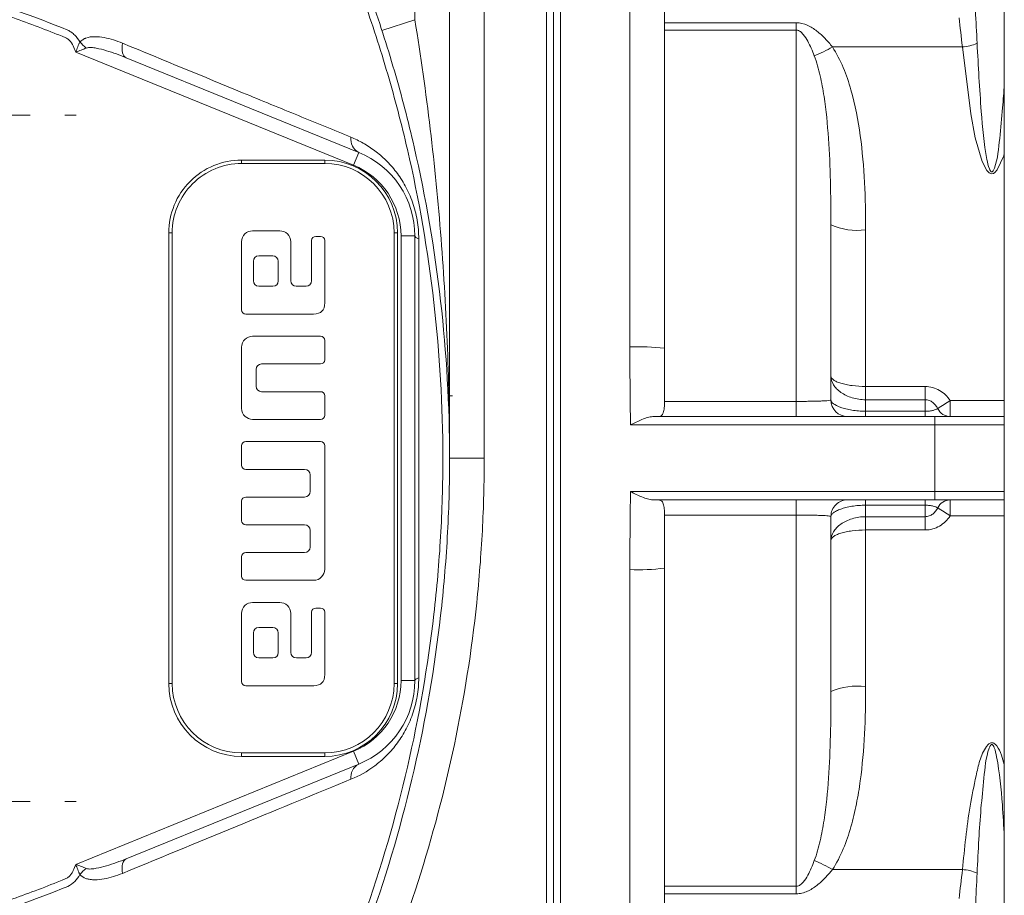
# Model space of a CAD drawing. Header units: millimetres. Extents: x 75 to 915, y -46 to 868.
# Tile 5 of 45: x 268 to 339, y 14 to 78. Entities that reach past the tile are written whole.
import ezdxf

# ---------------------------------------------------------------- set-up
doc = ezdxf.new("R2010")
doc.units = ezdxf.units.MM

# ---------------------------------------------------------------- blocks, each defined once
blk = doc.blocks.new('SW_CENTERMARKSYMBOL_7')
at = {"color": 0, "linetype": 'Continuous', "lineweight": 0}
for p, q in [((0, 5), (0, 5.825)), ((0, 0), (0, 2.5)), ((-5, 0), (-5.825, 0)), ((0, 0), (-2.5, 0)), ((0, 0), (0, -2.5)), ((0, 0), (2.5, 0)), ((5, 0), (5.825, 0)), ((0, -5), (0, -5.825))]:
    blk.add_line(p, q, dxfattribs=at)
blk = doc.blocks.new('SW_CENTERMARKSYMBOL_11')
at = {"color": 0, "linetype": 'Continuous', "lineweight": 0}
for p, q in [((0, 5), (0, 5.825)), ((0, 0), (0, 2.5)), ((-5, 0), (-5.825, 0)), ((0, 0), (-2.5, 0)), ((0, 0), (0, -2.5)), ((0, 0), (2.5, 0)), ((5, 0), (5.825, 0)), ((0, -5), (0, -5.825))]:
    blk.add_line(p, q, dxfattribs=at)

msp = doc.modelspace()

# ---------------------------------------------------------------- linework, layer by layer
at = {"color": 7, "linetype": 'Continuous', "lineweight": 15}
for p, q in [((296.421, 77.563), (296.419, 120.94)), ((298.919, 120.94), (298.921, 45.94)), ((338.923, -7.559), (338.92, 99.441)), ((301.42, 86.035), (301.421, 45.94)), ((305.923, 5.844), (305.92, 86.036)), ((306.423, 5.945), (306.42, 85.935)), ((306.92, 86.036), (306.923, 5.845)), ((311.921, 53.968), (311.92, 86.036)), ((314.42, 85.535), (314.421, 53.868)), ((296.421, 77.563), (294.043, 76.791)), ((314.421, 77.347), (323.921, 77.347)), ((323.921, 76.808), (314.421, 76.808)), ((323.921, 77.347), (323.921, 76.808)), ((323.921, 50.038), (323.921, 76.808)), ((335.898, 75.605), (326.525, 75.605)), ((291.995, 67.066), (271.96, 75.222)), ((275.607, 74.817), (292.372, 67.992)), ((292.372, 67.992), (291.995, 67.066)), ((283.921, 67.439), (289.921, 67.44)), ((283.921, 67.439), (283.921, 67.189)), ((289.921, 67.19), (283.921, 67.189)), ((289.921, 67.44), (289.921, 67.19)), ((326.421, 62.772), (326.421, 50.141)), ((278.672, 29.689), (278.671, 62.189)), ((278.671, 62.189), (278.921, 62.189)), ((278.921, 62.189), (278.922, 29.689)), ((286.671, 62.339), (284.721, 62.339)), ((289.621, 61.94), (289.271, 61.94)), ((294.921, 62.19), (295.171, 62.19)), ((294.922, 29.69), (294.921, 62.19)), ((295.171, 62.19), (295.172, 29.69)), ((295.422, 29.907), (295.421, 61.972)), ((296.421, 61.972), (295.421, 61.972)), ((296.421, 61.972), (296.422, 29.907)), ((328.921, 62.409), (328.921, 51.115)), ((283.921, 61.54), (283.921, 56.64)), ((287.471, 58.739), (287.471, 61.54)), ((288.971, 61.639), (288.971, 58.74)), ((289.921, 57.14), (289.921, 61.64)), ((286.171, 60.539), (285.171, 60.539)), ((284.771, 60.14), (284.771, 58.739)), ((286.571, 58.739), (286.571, 60.14)), ((285.171, 58.34), (286.171, 58.34)), ((288.571, 58.34), (287.871, 58.34)), ((284.221, 56.339), (289.121, 56.34)), ((289.621, 54.74), (284.721, 54.74)), ((289.921, 53.039), (289.921, 54.44)), ((283.921, 53.939), (283.921, 49.539)), ((314.421, 50.038), (314.421, 53.868)), ((285.371, 52.739), (289.621, 52.74)), ((284.971, 51.14), (284.971, 52.34)), ((289.621, 50.74), (285.371, 50.739)), ((289.921, 49.04), (289.921, 50.44)), ((298.921, 50.438), (299.126, 50.438)), ((328.921, 50.158), (328.921, 51.115)), ((328.921, 51.115), (333.221, 51.115)), ((333.221, 50.158), (333.221, 51.115)), ((314.421, 50.038), (323.921, 50.038)), ((323.921, 50.038), (323.921, 48.941)), ((328.921, 50.158), (328.921, 49.328)), ((333.221, 50.158), (328.921, 50.158)), ((333.221, 49.328), (333.221, 50.158)), ((335.022, 50.097), (335.022, 48.941)), ((328.921, 49.328), (328.921, 48.941)), ((328.921, 49.328), (333.221, 49.328)), ((333.221, 49.328), (333.221, 48.941)), ((284.721, 48.74), (289.622, 48.74)), ((333.921, 48.348), (311.963, 48.347)), ((313.574, 48.94), (333.921, 48.941)), ((333.921, 48.941), (333.921, 48.348)), ((333.922, 43.534), (333.921, 48.348)), ((289.622, 47.14), (284.219, 47.145)), ((283.921, 46.84), (283.923, 45.438)), ((289.922, 37.939), (289.921, 46.84)), ((298.921, 45.94), (301.421, 45.94)), ((284.221, 45.139), (288.472, 45.139)), ((288.871, 44.74), (288.871, 43.54)), ((311.963, 43.533), (333.922, 43.534)), ((333.922, 43.534), (333.922, 42.941)), ((283.922, 42.839), (283.923, 41.432)), ((288.472, 43.14), (284.219, 43.143)), ((333.922, 42.941), (313.574, 42.94)), ((323.922, 42.941), (323.922, 41.843)), ((328.922, 42.941), (328.922, 42.554)), ((333.222, 42.941), (333.222, 42.554)), ((335.022, 42.941), (335.022, 41.785)), ((328.922, 42.554), (328.922, 41.723)), ((333.222, 42.554), (328.922, 42.554)), ((333.222, 41.724), (333.222, 42.554)), ((314.422, 38.013), (314.422, 41.843)), ((323.922, 41.843), (314.422, 41.843)), ((323.922, 15.073), (323.922, 41.843)), ((326.422, 41.741), (326.422, 29.109)), ((328.922, 41.723), (333.222, 41.724)), ((328.922, 41.723), (328.922, 40.766)), ((333.222, 41.724), (333.222, 40.766)), ((284.221, 41.139), (288.472, 41.14)), ((288.872, 40.74), (288.872, 39.539)), ((328.922, 40.766), (328.922, 29.472)), ((333.222, 40.766), (328.922, 40.766)), ((288.472, 39.139), (284.222, 39.139)), ((283.923, 38.841), (283.922, 37.439)), ((311.923, 5.845), (311.922, 37.912)), ((314.422, 38.013), (314.423, 6.346)), ((284.222, 37.139), (289.122, 37.139)), ((286.672, 35.539), (284.722, 35.539)), ((288.972, 34.839), (288.972, 31.94)), ((289.622, 35.14), (289.272, 35.14)), ((289.922, 30.339), (289.922, 34.839)), ((283.922, 34.739), (283.922, 29.839)), ((287.472, 31.939), (287.472, 34.739)), ((286.172, 33.739), (285.172, 33.739)), ((284.772, 33.339), (284.772, 31.939)), ((286.572, 31.939), (286.572, 33.34)), ((285.172, 31.539), (286.172, 31.539)), ((288.572, 31.539), (287.872, 31.539)), ((296.422, 29.907), (295.422, 29.907)), ((278.672, 29.689), (278.922, 29.689)), ((284.222, 29.539), (289.122, 29.54)), ((294.922, 29.69), (295.172, 29.69)), ((271.962, 16.656), (291.996, 24.813)), ((283.922, 24.689), (289.922, 24.69)), ((283.922, 24.689), (283.922, 24.439)), ((289.922, 24.44), (283.922, 24.439)), ((289.922, 24.69), (289.922, 24.44)), ((292.373, 23.887), (291.996, 24.813)), ((292.373, 23.887), (275.609, 17.061)), ((335.9, 16.277), (326.527, 16.276)), ((314.422, 15.073), (323.922, 15.073)), ((323.922, 14.534), (323.922, 15.073)), ((323.922, 14.534), (314.422, 14.533))]:
    msp.add_line(p, q, dxfattribs=at)
at = {"color": 8, "linetype": 'Continuous', "lineweight": 15}
for p, q in [((335.022, 50.097), (338.921, 50.097)), ((338.922, 41.785), (335.022, 41.785))]:
    msp.add_line(p, q, dxfattribs=at)
at = {"color": 7, "linetype": 'Continuous', "lineweight": 15, "flags": 128}
for points in [[(275.607, 74.817), (275.518, 74.87), (275.443, 74.949), (275.383, 75.054), (275.338, 75.182), (275.311, 75.331), (275.301, 75.498), (275.308, 75.679), (275.333, 75.871)], [(296.421, 61.972), (296.426, 61.945), (296.439, 61.919), (296.461, 61.892), (296.492, 61.867), (296.531, 61.841), (296.579, 61.817), (296.635, 61.793), (296.698, 61.771)], [(296.422, 29.907), (296.426, 29.934), (296.44, 29.961), (296.462, 29.987), (296.493, 30.013), (296.532, 30.038), (296.58, 30.062), (296.635, 30.086), (296.699, 30.108)], [(275.609, 17.061), (275.52, 17.009), (275.445, 16.929), (275.384, 16.824), (275.34, 16.696), (275.312, 16.547), (275.302, 16.38), (275.31, 16.199), (275.335, 16.007)]]:
    msp.add_lwpolyline(points, dxfattribs=at)
at = {"color": 8, "linetype": 'Continuous', "lineweight": 15, "flags": 128}
msp.add_lwpolyline([(338.921, 67.902), (338.88, 67.742), (338.405, 66.726), (338.234, 66.537), (338.139, 66.479), (338.029, 66.454), (337.932, 66.468), (337.823, 66.526), (337.668, 66.683), (337.325, 67.344), (336.827, 69.033), (336.503, 70.764), (335.898, 75.605), (335.898, 75.605)], dxfattribs=at)
at = {"color": 7, "linetype": 'Continuous', "lineweight": 15}
for centre, radius, start, end in [((274.412, 77.729), 2.783, 219.6228, 232.53623), ((322.405, 82.265), 7.831, 291.08625, 301.73865), ((335.782, 78.415), 2.813, 272.34989, 294.73034), ((292.881, 68.947), 1.082, 172.49833, 241.92589), ((289.921, 61.972), 6.5, 0.00162, 67.84847), ((283.921, 62.189), 5.25, 90.00162, 180.00162), ((283.921, 62.189), 5, 90.00162, 180.00162), ((289.921, 62.19), 5.25, 0.00162, 90.00162), ((289.921, 62.19), 5, 0.00162, 90.00162), ((289.921, 61.972), 5.5, 0.00162, 67.84847), ((328.309, 66.989), 4.62, 245.88001, 277.61152), ((312.546, 38.322), 15.658, 83.12061, 92.28547), ((327.621, 50.141), 1.2, 180.00162, 270.00162), ((323.665, 66.895), 20.277, 301.043, 304.06126), ((335.051, 49.973), 1.033, 205.89363, 268.40142), ((327.622, 41.741), 1.2, 90.00162, 180.00162), ((335.051, 41.908), 1.033, 91.60182, 154.10961), ((323.666, 24.986), 20.277, 55.94198, 58.96024), ((312.545, 53.558), 15.658, 267.71777, 276.88263), ((289.922, 29.907), 5.5, 292.15477, 0.00162), ((289.922, 29.907), 6.5, 292.15477, 0.00162), ((283.922, 29.689), 5.25, 180.00162, 270.00162), ((283.922, 29.689), 5, 180.00162, 270.00162), ((289.922, 29.69), 5.25, 270.00162, 0.00162), ((289.922, 29.69), 5, 270.00162, 0.00162), ((328.31, 24.893), 4.62, 82.39172, 114.12324), ((292.883, 22.932), 1.082, 118.07736, 187.50595), ((274.415, 14.15), 2.782, 127.48283, 140.41351), ((322.407, 9.616), 7.831, 58.2646, 68.91699), ((335.784, 13.466), 2.813, 65.2729, 87.65336)]:
    msp.add_arc(centre, radius, start, end, dxfattribs=at)
for points, knots in [([(288.327, 2.409), (288.355, 2.461), (288.379, 2.515), (288.431, 2.621), (288.509, 2.781), (288.688, 3.153), (289.044, 3.901), (289.738, 5.402), (290.306, 6.7), (291.404, 9.313), (292.087, 11.076), (293.985, 16.423), (295.037, 20.026), (296.725, 27.304), (297.362, 30.98), (298.004, 36.548), (298.166, 38.414), (298.328, 41.226), (298.369, 42.166), (298.423, 44.05), (298.437, 44.996), (298.437, 49.724), (298.218, 53.469), (297.362, 60.891), (296.726, 64.566), (295.459, 70.028), (294.985, 71.839), (293.931, 75.445), (293.35, 77.241), (292.084, 80.806), (291.402, 82.568), (290.303, 85.179), (289.925, 86.045), (289.144, 87.765), (288.74, 88.622), (288.325, 89.47)], [0, 0, 0, 0, 0.001953, 0.001953, 0.003906, 0.007813, 0.015625, 0.03125, 0.0625, 0.0625, 0.125, 0.125, 0.25, 0.25, 0.375, 0.375, 0.4375, 0.4375, 0.46875, 0.46875, 0.5, 0.5, 0.625, 0.625, 0.75, 0.75, 0.8125, 0.8125, 0.875, 0.875, 0.9375, 0.9375, 0.96875, 0.96875, 1, 1, 1, 1]), ([(288.768, 89.841), (288.82, 89.734), (288.873, 89.627), (288.976, 89.412), (289.132, 89.09), (289.49, 88.337), (290.19, 86.823), (290.761, 85.514), (291.867, 82.88), (292.554, 81.103), (293.826, 77.508), (294.41, 75.696), (295.468, 72.059), (295.944, 70.231), (297.213, 64.722), (297.85, 61.015), (298.704, 53.531), (298.921, 49.754), (298.922, 44.035), (298.867, 42.133), (298.651, 38.352), (298.49, 36.471), (297.849, 30.855), (297.213, 27.148), (295.521, 19.806), (294.465, 16.172), (292.556, 10.778), (291.869, 9), (290.764, 6.365), (290.383, 5.492), (289.792, 4.191), (289.492, 3.542), (289.134, 2.789), (288.979, 2.467), (288.875, 2.252), (288.823, 2.145), (288.771, 2.038)], [0, 0, 0, 0, 0.003906, 0.003906, 0.007813, 0.015625, 0.03125, 0.0625, 0.0625, 0.125, 0.125, 0.1875, 0.1875, 0.25, 0.25, 0.375, 0.375, 0.5, 0.5, 0.5625, 0.5625, 0.625, 0.625, 0.75, 0.75, 0.875, 0.875, 0.9375, 0.9375, 0.96875, 0.96875, 0.984375, 0.992188, 0.996094, 0.996094, 1, 1, 1, 1]), ([(211.534, 76.843), (212.725, 77.328), (213.927, 77.783), (216.353, 78.635), (217.578, 79.031), (221.264, 80.128), (223.741, 80.735), (231.227, 82.193), (236.293, 82.687), (246.578, 82.685), (251.652, 82.19), (257.911, 80.966), (259.159, 80.691), (261.645, 80.079), (262.886, 79.741), (266.58, 78.638), (269.005, 77.784), (271.386, 76.813)], [0, 0, 0, 0, 0.0625, 0.0625, 0.125, 0.125, 0.25, 0.25, 0.5, 0.5, 0.75, 0.75, 0.8125, 0.8125, 0.875, 0.875, 1, 1, 1, 1]), ([(271.96, 75.222), (271.899, 75.373), (271.838, 75.523), (271.716, 75.824), (271.623, 75.962), (271.446, 76.129), (271.379, 76.178), (271.24, 76.261), (271.164, 76.292), (270.938, 76.384), (270.786, 76.445), (270.029, 76.749), (269.42, 76.984), (267.585, 77.666), (266.352, 78.091), (263.865, 78.878), (262.61, 79.241), (260.09, 79.902), (258.826, 80.201), (252.484, 81.534), (247.34, 82.096), (240.821, 82.155), (239.516, 82.134), (236.921, 82.027), (235.629, 81.942), (231.768, 81.591), (229.213, 81.231), (224.143, 80.261), (221.627, 79.651), (217.884, 78.542), (216.64, 78.14), (214.177, 77.275), (212.956, 76.812), (211.748, 76.319)], [0, 0, 0, 0, 0.007813, 0.007813, 0.015625, 0.015625, 0.019531, 0.019531, 0.023438, 0.023438, 0.03125, 0.03125, 0.0625, 0.0625, 0.125, 0.125, 0.1875, 0.1875, 0.25, 0.25, 0.5, 0.5, 0.5625, 0.5625, 0.625, 0.625, 0.75, 0.75, 0.875, 0.875, 0.9375, 0.9375, 1, 1, 1, 1]), ([(296.421, 77.563), (296.846, 74.938), (297.214, 72.31), (297.841, 67.042), (298.1, 64.405), (298.512, 59.133), (298.666, 56.497), (298.87, 51.222), (298.921, 48.58), (298.921, 45.94)], [0, 0, 0, 0, 0.25, 0.25, 0.5, 0.5, 0.75, 0.75, 1, 1, 1, 1]), ([(271.386, 76.813), (271.479, 76.768), (271.569, 76.713), (271.739, 76.593), (271.82, 76.526), (272.044, 76.308), (272.17, 76.137), (272.269, 75.954)], [0, 0, 0, 0, 0.25, 0.25, 0.5, 0.5, 1, 1, 1, 1]), ([(323.921, 77.347), (324.199, 77.347), (324.471, 77.277), (324.843, 77.112), (324.962, 77.047), (325.19, 76.904), (325.299, 76.827), (325.613, 76.582), (325.808, 76.402), (326.18, 76.018), (326.356, 75.815), (326.525, 75.605)], [0, 0, 0, 0, 0.25, 0.25, 0.375, 0.375, 0.5, 0.5, 0.75, 0.75, 1, 1, 1, 1]), ([(325.223, 74.958), (325.083, 75.324), (324.932, 75.681), (324.655, 76.184), (324.555, 76.347), (324.366, 76.573), (324.297, 76.643), (324.133, 76.761), (324.031, 76.808), (323.921, 76.808)], [0, 0, 0, 0, 0.5, 0.5, 0.75, 0.75, 0.875, 0.875, 1, 1, 1, 1]), ([(272.269, 75.954), (272.332, 76.016), (272.399, 76.069), (272.505, 76.14), (272.542, 76.162), (272.597, 76.194), (272.616, 76.204), (272.653, 76.224), (272.673, 76.234), (272.692, 76.242)], [0, 0, 0, 0, 0.5, 0.5, 0.75, 0.75, 0.875, 0.875, 1, 1, 1, 1]), ([(272.692, 76.242), (272.899, 76.312), (273.122, 76.336), (273.568, 76.336), (273.79, 76.312), (274.456, 76.192), (274.899, 76.05), (275.333, 75.871)], [0, 0, 0, 0, 0.25, 0.25, 0.5, 0.5, 1, 1, 1, 1]), ([(272.269, 75.954), (272.252, 75.929), (272.236, 75.904), (272.211, 75.864), (272.207, 75.848), (272.195, 75.818), (272.189, 75.803), (272.159, 75.727), (272.134, 75.665), (272.06, 75.477), (272.01, 75.349), (271.96, 75.222)], [0, 0, 0, 0, 0.125, 0.125, 0.1875, 0.1875, 0.25, 0.25, 0.5, 0.5, 1, 1, 1, 1]), ([(272.72, 75.52), (272.602, 75.471), (272.478, 75.424), (272.222, 75.324), (272.09, 75.273), (271.96, 75.222)], [0, 0, 0, 0, 0.5, 0.5, 1, 1, 1, 1]), ([(275.607, 74.817), (275.136, 75.009), (274.661, 75.185), (273.938, 75.4), (273.694, 75.464), (273.326, 75.532), (273.202, 75.55), (273.017, 75.56), (272.956, 75.561), (272.835, 75.552), (272.774, 75.543), (272.72, 75.52)], [0, 0, 0, 0, 0.5, 0.5, 0.75, 0.75, 0.875, 0.875, 0.9375, 0.9375, 1, 1, 1, 1]), ([(275.333, 75.871), (278.338, 74.631), (281.231, 73.438), (285.378, 71.731), (286.722, 71.178), (289.33, 70.106), (290.593, 69.587), (291.808, 69.088)], [0, 0, 0, 0, 0.5, 0.5, 0.75, 0.75, 1, 1, 1, 1]), ([(326.525, 75.605), (326.841, 75.127), (327.093, 74.623), (327.527, 73.585), (327.708, 73.05), (328.177, 71.414), (328.384, 70.306), (328.688, 68.076), (328.782, 66.952), (328.899, 64.69), (328.921, 63.553), (328.921, 62.409)], [0, 0, 0, 0, 0.125, 0.125, 0.25, 0.25, 0.5, 0.5, 0.75, 0.75, 1, 1, 1, 1]), ([(326.421, 62.772), (326.421, 63.829), (326.411, 64.877), (326.358, 66.954), (326.315, 67.983), (326.173, 70.023), (326.075, 71.034), (325.847, 72.534), (325.758, 73.029), (325.534, 74.006), (325.402, 74.488), (325.223, 74.958)], [0, 0, 0, 0, 0.25, 0.25, 0.5, 0.5, 0.75, 0.75, 0.875, 0.875, 1, 1, 1, 1]), ([(291.808, 69.088), (292.105, 68.967), (292.397, 68.826), (292.973, 68.501), (293.257, 68.317), (293.806, 67.906), (294.072, 67.679), (294.458, 67.299), (294.585, 67.167), (294.833, 66.886), (294.955, 66.738), (295.309, 66.274), (295.528, 65.941), (295.925, 65.214), (296.104, 64.815), (296.322, 64.194), (296.387, 63.982), (296.5, 63.547), (296.548, 63.324), (296.661, 62.657), (296.698, 62.214), (296.698, 61.771)], [0, 0, 0, 0, 0.125, 0.125, 0.25, 0.25, 0.375, 0.375, 0.4375, 0.4375, 0.5, 0.5, 0.625, 0.625, 0.75, 0.75, 0.8125, 0.8125, 0.875, 0.875, 1, 1, 1, 1]), ([(296.698, 61.771), (296.699, 59.173), (296.7, 56.55), (296.701, 52.575), (296.702, 51.245), (296.702, 48.584), (296.702, 47.252), (296.702, 44.583), (296.702, 43.25), (296.702, 40.596), (296.702, 39.274), (296.701, 35.322), (296.7, 32.706), (296.699, 30.108)], [0, 0, 0, 0, 0.25, 0.25, 0.375, 0.375, 0.5, 0.5, 0.625, 0.625, 0.75, 0.75, 1, 1, 1, 1]), ([(328.921, 50.158), (328.587, 50.158), (328.255, 50.208), (327.799, 50.346), (327.652, 50.403), (327.38, 50.534), (327.254, 50.608), (327.023, 50.772), (326.92, 50.861), (326.743, 51.046), (326.668, 51.143), (326.483, 51.448), (326.421, 51.657), (326.421, 51.865)], [0, 0, 0, 0, 0.25, 0.25, 0.375, 0.375, 0.5, 0.5, 0.625, 0.625, 0.75, 0.75, 1, 1, 1, 1]), ([(328.921, 51.115), (328.586, 51.115), (328.253, 51.137), (327.797, 51.196), (327.65, 51.221), (327.379, 51.278), (327.253, 51.31), (327.023, 51.382), (326.92, 51.42), (326.743, 51.501), (326.668, 51.544), (326.483, 51.678), (326.421, 51.772), (326.421, 51.865)], [0, 0, 0, 0, 0.25, 0.25, 0.375, 0.375, 0.5, 0.5, 0.625, 0.625, 0.75, 0.75, 1, 1, 1, 1]), ([(335.022, 50.097), (334.921, 50.246), (334.806, 50.385), (334.548, 50.633), (334.403, 50.744), (334.093, 50.924), (333.926, 50.996), (333.58, 51.091), (333.403, 51.115), (333.221, 51.115)], [0, 0, 0, 0, 0.25, 0.25, 0.5, 0.5, 0.75, 0.75, 1, 1, 1, 1]), ([(313.926, 48.94), (314.023, 48.94), (314.108, 48.96), (314.246, 49.052), (314.297, 49.125), (314.37, 49.323), (314.392, 49.447), (314.417, 49.725), (314.421, 49.879), (314.421, 50.038)], [0, 0, 0, 0, 0.25, 0.25, 0.5, 0.5, 0.75, 0.75, 1, 1, 1, 1]), ([(323.921, 50.038), (324.087, 50.038), (324.25, 50.039), (324.571, 50.041), (324.73, 50.043), (325.033, 50.048), (325.177, 50.051), (325.449, 50.058), (325.577, 50.062), (325.807, 50.071), (325.911, 50.076), (326.093, 50.087), (326.17, 50.093), (326.356, 50.112), (326.421, 50.126), (326.421, 50.141)], [0, 0, 0, 0, 0.125, 0.125, 0.25, 0.25, 0.375, 0.375, 0.5, 0.5, 0.625, 0.625, 0.75, 0.75, 1, 1, 1, 1]), ([(326.421, 50.141), (326.421, 50.054), (326.481, 49.965), (326.719, 49.783), (326.898, 49.691), (327.239, 49.568), (327.365, 49.53), (327.636, 49.462), (327.782, 49.431), (328.09, 49.381), (328.25, 49.361), (328.581, 49.335), (328.751, 49.328), (328.921, 49.328)], [0, 0, 0, 0, 0.25, 0.25, 0.5, 0.5, 0.625, 0.625, 0.75, 0.75, 0.875, 0.875, 1, 1, 1, 1]), ([(333.221, 50.158), (333.321, 50.158), (333.417, 50.14), (333.603, 50.073), (333.688, 50.024), (333.841, 49.907), (333.909, 49.837), (334.027, 49.688), (334.078, 49.607), (334.122, 49.522)], [0, 0, 0, 0, 0.25, 0.25, 0.5, 0.5, 0.75, 0.75, 1, 1, 1, 1]), ([(333.221, 49.328), (333.331, 49.328), (333.437, 49.334), (333.633, 49.357), (333.718, 49.372), (333.943, 49.428), (334.045, 49.474), (334.122, 49.522)], [0, 0, 0, 0, 0.25, 0.25, 0.5, 0.5, 1, 1, 1, 1]), ([(313.574, 48.94), (313.454, 48.94), (313.328, 48.916), (313.064, 48.841), (312.931, 48.791), (312.524, 48.623), (312.242, 48.484), (311.963, 48.347)], [0, 0, 0, 0, 0.25, 0.25, 0.5, 0.5, 1, 1, 1, 1]), ([(333.921, 48.941), (334.553, 48.941), (335.817, 48.941), (337.462, 48.941), (338.552, 48.941), (338.845, 48.941), (338.921, 48.941)], [0, 0, 0, 0, 0.2983247, 0.596649, 0.8949833, 1, 1, 1, 1]), ([(338.921, 48.341), (338.921, 48.341), (338.889, 48.342), (338.76, 48.343), (338.664, 48.343), (338.414, 48.344), (338.259, 48.344), (337.893, 48.345), (337.686, 48.346), (337.225, 48.346), (336.968, 48.347), (336.425, 48.347), (336.138, 48.347), (335.684, 48.348), (335.528, 48.348), (335.214, 48.348), (335.055, 48.348), (334.576, 48.348), (334.252, 48.348), (333.921, 48.348)], [0, 0, 0, 0, 0.125, 0.125, 0.25, 0.25, 0.375, 0.375, 0.5, 0.5, 0.625, 0.625, 0.75, 0.75, 0.8125, 0.8125, 0.875, 0.875, 1, 1, 1, 1]), ([(301.421, 45.94), (301.422, 44.197), (301.376, 42.456), (301.194, 38.981), (301.058, 37.245), (300.514, 32.054), (299.976, 28.651), (298.564, 21.953), (297.69, 18.658), (295.614, 12.172), (294.411, 8.982), (293.04, 5.844)], [0, 0, 0, 0, 0.125, 0.125, 0.25, 0.25, 0.5, 0.5, 0.75, 0.75, 1, 1, 1, 1]), ([(313.574, 42.94), (313.454, 42.94), (313.328, 42.965), (313.065, 43.039), (312.931, 43.089), (312.524, 43.257), (312.242, 43.396), (311.963, 43.533)], [0, 0, 0, 0, 0.25, 0.25, 0.5, 0.5, 1, 1, 1, 1]), ([(333.922, 43.534), (334.252, 43.534), (334.576, 43.534), (335.055, 43.534), (335.214, 43.534), (335.528, 43.534), (335.684, 43.534), (336.138, 43.534), (336.425, 43.535), (336.968, 43.535), (337.225, 43.535), (337.687, 43.536), (337.893, 43.537), (338.259, 43.537), (338.414, 43.538), (338.664, 43.539), (338.76, 43.539), (338.889, 43.54), (338.922, 43.54), (338.922, 43.541)], [0, 0, 0, 0, 0.125, 0.125, 0.1875, 0.1875, 0.25, 0.25, 0.375, 0.375, 0.5, 0.5, 0.625, 0.625, 0.75, 0.75, 0.875, 0.875, 1, 1, 1, 1]), ([(314.422, 41.843), (314.422, 42.001), (314.417, 42.154), (314.392, 42.432), (314.371, 42.557), (314.298, 42.754), (314.246, 42.828), (314.109, 42.92), (314.024, 42.94), (313.926, 42.94)], [0, 0, 0, 0, 0.25, 0.25, 0.5, 0.5, 0.75, 0.75, 1, 1, 1, 1]), ([(338.922, 42.941), (338.845, 42.941), (338.552, 42.941), (337.462, 42.941), (335.817, 42.941), (334.553, 42.941), (333.922, 42.941)], [0, 0, 0, 0, 0.105017, 0.403351, 0.701675, 1, 1, 1, 1]), ([(328.922, 42.554), (328.751, 42.554), (328.583, 42.547), (328.253, 42.52), (328.09, 42.5), (327.783, 42.45), (327.635, 42.419), (327.364, 42.351), (327.239, 42.313), (327.012, 42.232), (326.91, 42.188), (326.736, 42.1), (326.663, 42.055), (326.544, 41.964), (326.498, 41.918), (326.437, 41.828), (326.422, 41.784), (326.422, 41.741)], [0, 0, 0, 0, 0.125, 0.125, 0.25, 0.25, 0.375, 0.375, 0.5, 0.5, 0.625, 0.625, 0.75, 0.75, 0.875, 0.875, 1, 1, 1, 1]), ([(334.122, 42.359), (334.084, 42.383), (334.039, 42.406), (333.932, 42.451), (333.868, 42.472), (333.72, 42.509), (333.634, 42.525), (333.44, 42.547), (333.331, 42.554), (333.222, 42.554)], [0, 0, 0, 0, 0.25, 0.25, 0.5, 0.5, 0.75, 0.75, 1, 1, 1, 1]), ([(334.122, 42.359), (334.035, 42.191), (333.921, 42.037), (333.69, 41.858), (333.605, 41.81), (333.419, 41.742), (333.321, 41.724), (333.222, 41.724)], [0, 0, 0, 0, 0.5, 0.5, 0.75, 0.75, 1, 1, 1, 1]), ([(326.422, 41.741), (326.422, 41.748), (326.406, 41.755), (326.343, 41.769), (326.295, 41.775), (326.171, 41.788), (326.094, 41.794), (325.914, 41.805), (325.809, 41.81), (325.579, 41.819), (325.453, 41.823), (325.18, 41.83), (325.035, 41.833), (324.583, 41.84), (324.253, 41.843), (323.922, 41.843)], [0, 0, 0, 0, 0.125, 0.125, 0.25, 0.25, 0.375, 0.375, 0.5, 0.5, 0.625, 0.625, 0.75, 0.75, 1, 1, 1, 1]), ([(328.922, 41.723), (328.587, 41.723), (328.255, 41.674), (327.799, 41.536), (327.652, 41.478), (327.38, 41.347), (327.254, 41.273), (327.024, 41.109), (326.921, 41.02), (326.743, 40.835), (326.668, 40.738), (326.483, 40.433), (326.422, 40.224), (326.422, 40.016)], [0, 0, 0, 0, 0.25, 0.25, 0.375, 0.375, 0.5, 0.5, 0.625, 0.625, 0.75, 0.75, 1, 1, 1, 1]), ([(333.222, 40.766), (333.403, 40.766), (333.585, 40.792), (333.93, 40.887), (334.094, 40.957), (334.561, 41.23), (334.821, 41.486), (335.022, 41.785)], [0, 0, 0, 0, 0.25, 0.25, 0.5, 0.5, 1, 1, 1, 1]), ([(328.922, 40.766), (328.586, 40.766), (328.254, 40.745), (327.798, 40.685), (327.651, 40.66), (327.379, 40.603), (327.254, 40.571), (327.023, 40.5), (326.921, 40.461), (326.744, 40.38), (326.668, 40.337), (326.484, 40.203), (326.422, 40.11), (326.422, 40.016)], [0, 0, 0, 0, 0.25, 0.25, 0.375, 0.375, 0.5, 0.5, 0.625, 0.625, 0.75, 0.75, 1, 1, 1, 1]), ([(296.699, 30.108), (296.699, 29.665), (296.66, 29.21), (296.509, 28.327), (296.397, 27.894), (296.102, 27.055), (295.926, 26.666), (295.628, 26.119), (295.522, 25.942), (295.301, 25.605), (295.187, 25.444), (294.835, 24.983), (294.587, 24.704), (294.065, 24.193), (293.796, 23.965), (292.975, 23.352), (292.403, 23.034), (291.809, 22.791)], [0, 0, 0, 0, 0.125, 0.125, 0.25, 0.25, 0.375, 0.375, 0.4375, 0.4375, 0.5, 0.5, 0.625, 0.625, 0.75, 0.75, 1, 1, 1, 1]), ([(328.922, 29.472), (328.922, 28.329), (328.9, 27.19), (328.783, 24.927), (328.689, 23.802), (328.461, 22.128), (328.37, 21.572), (328.15, 20.465), (328.019, 19.912), (327.708, 18.826), (327.527, 18.293), (327.094, 17.258), (326.842, 16.754), (326.527, 16.276)], [0, 0, 0, 0, 0.25, 0.25, 0.5, 0.5, 0.625, 0.625, 0.75, 0.75, 0.875, 0.875, 1, 1, 1, 1]), ([(325.224, 16.923), (325.404, 17.393), (325.535, 17.874), (325.758, 18.849), (325.848, 19.343), (326.076, 20.84), (326.174, 21.852), (326.316, 23.893), (326.359, 24.924), (326.412, 27.003), (326.422, 28.053), (326.422, 29.109)], [0, 0, 0, 0, 0.125, 0.125, 0.25, 0.25, 0.5, 0.5, 0.75, 0.75, 1, 1, 1, 1]), ([(291.809, 22.791), (289.379, 21.793), (286.771, 20.721), (281.243, 18.445), (278.34, 17.247), (275.335, 16.007)], [0, 0, 0, 0, 0.5, 0.5, 1, 1, 1, 1]), ([(272.721, 16.358), (272.777, 16.334), (272.836, 16.326), (272.957, 16.317), (273.018, 16.318), (273.203, 16.328), (273.326, 16.346), (273.693, 16.414), (273.937, 16.478), (274.661, 16.693), (275.137, 16.869), (275.609, 17.061)], [0, 0, 0, 0, 0.0625, 0.0625, 0.125, 0.125, 0.25, 0.25, 0.5, 0.5, 1, 1, 1, 1]), ([(211.75, 15.556), (212.958, 15.063), (214.179, 14.6), (216.641, 13.736), (217.884, 13.334), (221.633, 12.223), (224.153, 11.612), (229.229, 10.642), (231.786, 10.282), (235.65, 9.933), (236.942, 9.848), (239.537, 9.742), (240.842, 9.722), (244.753, 9.758), (247.342, 9.912), (252.482, 10.472), (255.033, 10.879), (258.833, 11.678), (260.095, 11.976), (262.61, 12.636), (263.864, 12.999), (266.352, 13.787), (267.586, 14.211), (269.421, 14.894), (270.03, 15.129), (270.787, 15.432), (270.939, 15.494), (271.165, 15.586), (271.241, 15.617), (271.382, 15.7), (271.448, 15.75), (271.567, 15.861), (271.621, 15.924), (271.712, 16.06), (271.749, 16.131), (271.841, 16.356), (271.901, 16.506), (271.962, 16.656)], [0, 0, 0, 0, 0.0625, 0.0625, 0.125, 0.125, 0.25, 0.25, 0.375, 0.375, 0.4375, 0.4375, 0.5, 0.5, 0.625, 0.625, 0.75, 0.75, 0.8125, 0.8125, 0.875, 0.875, 0.9375, 0.9375, 0.96875, 0.96875, 0.976563, 0.976563, 0.980469, 0.980469, 0.984375, 0.984375, 0.988281, 0.988281, 0.992188, 0.992188, 1, 1, 1, 1]), ([(272.721, 16.358), (272.604, 16.407), (272.479, 16.454), (272.224, 16.554), (272.092, 16.605), (271.962, 16.656)], [0, 0, 0, 0, 0.5, 0.5, 1, 1, 1, 1]), ([(272.27, 15.923), (272.254, 15.948), (272.237, 15.974), (272.213, 16.014), (272.208, 16.03), (272.197, 16.06), (272.191, 16.075), (272.161, 16.151), (272.136, 16.213), (272.062, 16.401), (272.011, 16.529), (271.962, 16.656)], [0, 0, 0, 0, 0.125, 0.125, 0.1875, 0.1875, 0.25, 0.25, 0.5, 0.5, 1, 1, 1, 1]), ([(323.922, 15.073), (323.977, 15.073), (324.03, 15.084), (324.129, 15.122), (324.173, 15.148), (324.297, 15.236), (324.367, 15.308), (324.555, 15.531), (324.656, 15.697), (324.934, 16.202), (325.085, 16.557), (325.224, 16.923)], [0, 0, 0, 0, 0.0625, 0.0625, 0.125, 0.125, 0.25, 0.25, 0.5, 0.5, 1, 1, 1, 1]), ([(272.27, 15.923), (272.172, 15.741), (272.046, 15.57), (271.747, 15.281), (271.575, 15.158), (271.388, 15.065)], [0, 0, 0, 0, 0.5, 0.5, 1, 1, 1, 1]), ([(275.335, 16.007), (274.901, 15.828), (274.458, 15.686), (273.792, 15.566), (273.57, 15.542), (273.234, 15.542), (273.123, 15.548), (272.96, 15.57), (272.906, 15.58), (272.825, 15.598), (272.799, 15.604), (272.746, 15.619), (272.72, 15.625), (272.693, 15.636)], [0, 0, 0, 0, 0.5, 0.5, 0.75, 0.75, 0.875, 0.875, 0.9375, 0.9375, 0.96875, 0.96875, 1, 1, 1, 1]), ([(326.527, 16.276), (326.358, 16.066), (326.183, 15.864), (325.813, 15.482), (325.619, 15.302), (325.197, 14.973), (324.97, 14.825), (324.597, 14.659), (324.467, 14.613), (324.2, 14.551), (324.062, 14.534), (323.922, 14.534)], [0, 0, 0, 0, 0.25, 0.25, 0.5, 0.5, 0.75, 0.75, 0.875, 0.875, 1, 1, 1, 1]), ([(271.388, 15.065), (269.007, 14.093), (266.581, 13.239), (261.654, 11.768), (259.17, 11.157), (251.669, 9.689), (246.599, 9.193), (236.316, 9.188), (231.246, 9.68), (223.75, 11.139), (221.27, 11.746), (216.346, 13.21), (213.917, 14.063), (211.535, 15.031)], [0, 0, 0, 0, 0.125, 0.125, 0.25, 0.25, 0.5, 0.5, 0.75, 0.75, 0.875, 0.875, 1, 1, 1, 1])]:
    msp.add_open_spline(points, degree=3, knots=knots, dxfattribs=at)
for points in [[(336.844, 78.216), (336.874, 77.442), (336.925, 76.657), (336.959, 75.861)], [(335.898, 75.605), (335.827, 76.33), (335.727, 77.023), (335.667, 77.691)], [(284.721, 62.339), (284.309, 62.339), (283.921, 62.012), (283.921, 61.54)], [(287.471, 61.54), (287.471, 62.008), (287.091, 62.339), (286.671, 62.339)], [(289.271, 61.94), (289.11, 61.94), (288.971, 61.801), (288.971, 61.639)], [(289.921, 61.64), (289.921, 61.801), (289.786, 61.94), (289.621, 61.94)], [(285.171, 60.539), (284.931, 60.539), (284.771, 60.338), (284.771, 60.14)], [(286.571, 60.14), (286.571, 60.357), (286.389, 60.539), (286.171, 60.539)], [(284.771, 58.739), (284.771, 58.522), (284.939, 58.34), (285.171, 58.34)], [(286.171, 58.34), (286.448, 58.34), (286.571, 58.473), (286.571, 58.739)], [(287.871, 58.34), (287.653, 58.34), (287.471, 58.515), (287.471, 58.739)], [(288.971, 58.74), (288.971, 58.515), (288.789, 58.34), (288.571, 58.34)], [(289.121, 56.34), (289.654, 56.34), (289.921, 56.599), (289.921, 57.14)], [(283.921, 56.64), (283.921, 56.474), (284.056, 56.339), (284.221, 56.339)], [(284.721, 54.74), (284.297, 54.74), (283.921, 54.397), (283.921, 53.939)], [(289.921, 54.44), (289.921, 54.601), (289.786, 54.74), (289.621, 54.74)], [(311.963, 48.347), (311.95, 50.221), (311.921, 52.095), (311.921, 53.968)], [(284.971, 52.34), (284.971, 52.561), (285.154, 52.739), (285.371, 52.739)], [(289.621, 52.74), (289.786, 52.74), (289.921, 52.878), (289.921, 53.039)], [(285.371, 50.739), (285.169, 50.739), (284.971, 50.907), (284.971, 51.14)], [(289.921, 50.44), (289.921, 50.605), (289.786, 50.74), (289.621, 50.74)], [(283.921, 49.539), (283.921, 49.056), (284.332, 48.74), (284.721, 48.74)], [(289.622, 48.74), (289.786, 48.74), (289.921, 48.874), (289.921, 49.04)], [(284.219, 47.145), (284.054, 47.145), (283.921, 47.001), (283.921, 46.84)], [(289.921, 46.84), (289.921, 47.001), (289.786, 47.14), (289.622, 47.14)], [(283.923, 45.438), (283.923, 45.277), (284.057, 45.139), (284.221, 45.139)], [(288.472, 45.139), (288.689, 45.139), (288.871, 44.957), (288.871, 44.74)], [(288.871, 43.54), (288.871, 43.326), (288.693, 43.14), (288.472, 43.14)], [(311.922, 37.912), (311.922, 39.785), (311.95, 41.659), (311.963, 43.533)], [(284.219, 43.143), (284.054, 43.143), (283.922, 43.001), (283.922, 42.839)], [(283.923, 41.432), (283.923, 41.271), (284.057, 41.139), (284.221, 41.139)], [(288.472, 41.14), (288.685, 41.14), (288.872, 40.965), (288.872, 40.74)], [(284.222, 39.139), (284.057, 39.139), (283.923, 39.005), (283.923, 38.841)], [(288.872, 39.539), (288.872, 39.322), (288.701, 39.139), (288.472, 39.139)], [(289.122, 37.139), (289.576, 37.139), (289.922, 37.508), (289.922, 37.939)], [(283.922, 37.439), (283.922, 37.274), (284.057, 37.139), (284.222, 37.139)], [(284.722, 35.539), (284.309, 35.539), (283.922, 35.212), (283.922, 34.739)], [(287.472, 34.739), (287.472, 35.208), (287.092, 35.539), (286.672, 35.539)], [(289.272, 35.14), (289.11, 35.14), (288.972, 35.001), (288.972, 34.839)], [(289.922, 34.839), (289.922, 35.001), (289.787, 35.14), (289.622, 35.14)], [(285.172, 33.739), (284.932, 33.739), (284.772, 33.538), (284.772, 33.339)], [(286.572, 33.34), (286.572, 33.557), (286.39, 33.739), (286.172, 33.739)], [(284.772, 31.939), (284.772, 31.722), (284.939, 31.539), (285.172, 31.539)], [(286.172, 31.539), (286.449, 31.539), (286.572, 31.673), (286.572, 31.939)], [(287.872, 31.539), (287.654, 31.539), (287.472, 31.714), (287.472, 31.939)], [(288.972, 31.94), (288.972, 31.714), (288.79, 31.539), (288.572, 31.539)], [(283.922, 29.839), (283.922, 29.674), (284.057, 29.539), (284.222, 29.539)], [(289.122, 29.54), (289.655, 29.54), (289.922, 29.799), (289.922, 30.339)], [(272.693, 15.636), (272.54, 15.708), (272.396, 15.801), (272.27, 15.923)], [(335.669, 14.191), (335.729, 14.859), (335.829, 15.552), (335.9, 16.277)], [(336.961, 16.021), (336.926, 15.225), (336.876, 14.44), (336.846, 13.666)]]:
    msp.add_open_spline(points, degree=3, dxfattribs=at)
at = {"color": 8, "linetype": 'Continuous', "lineweight": 15}
for points, knots in [([(336.959, 75.861), (337.048, 74.223), (337.199, 71.432), (337.478, 68.404), (337.775, 66.974), (337.899, 66.683), (337.96, 66.607), (337.999, 66.587), (338.025, 66.583), (338.053, 66.591), (338.091, 66.617), (338.156, 66.705), (338.451, 67.476), (338.584, 69.024), (338.802, 71.041), (338.885, 72.347), (338.921, 72.917)], [0, 0, 0, 0, 0.311443, 0.530952, 0.574287, 0.585403, 0.590378, 0.592004, 0.593592, 0.595093, 0.597431, 0.602134, 0.615257, 0.751998, 0.891851, 1, 1, 1, 1]), ([(335.9, 16.277), (336.053, 17.805), (336.28, 20.063), (336.801, 22.685), (337.131, 24.139), (337.448, 24.93), (337.766, 25.321), (337.902, 25.408), (338.009, 25.435), (338.121, 25.417), (338.252, 25.343), (338.498, 25.069), (338.736, 24.548), (338.861, 24.077), (338.922, 23.845)], [0, 0, 0, 0, 0.405046, 0.598551, 0.697076, 0.794114, 0.816045, 0.825533, 0.835141, 0.843528, 0.854034, 0.873046, 0.937345, 1, 1, 1, 1]), ([(338.922, 18.645), (338.879, 19.409), (338.772, 21.326), (338.565, 23.478), (338.268, 24.908), (338.144, 25.199), (338.083, 25.275), (338.044, 25.295), (338.018, 25.298), (337.99, 25.291), (337.952, 25.265), (337.887, 25.177), (337.592, 24.406), (337.458, 22.858), (337.227, 20.674), (337.076, 18.383), (337.001, 16.834), (336.961, 16.021)], [0, 0, 0, 0, 0.142263, 0.357392, 0.399863, 0.410757, 0.415633, 0.417227, 0.418783, 0.420254, 0.422546, 0.427155, 0.440015, 0.574028, 0.711091, 0.848323, 1, 1, 1, 1])]:
    msp.add_open_spline(points, degree=3, knots=knots, dxfattribs=at)

# ---------------------------------------------------------------- block references
at = {"color": 7, "linetype": 'Continuous', "lineweight": 0}
for name, p in [('SW_CENTERMARKSYMBOL_11', (266.17, 70.688)), ('SW_CENTERMARKSYMBOL_7', (266.171, 21.19))]:
    msp.add_blockref(name, p, dxfattribs=at)

doc.saveas('drawing.dxf')
